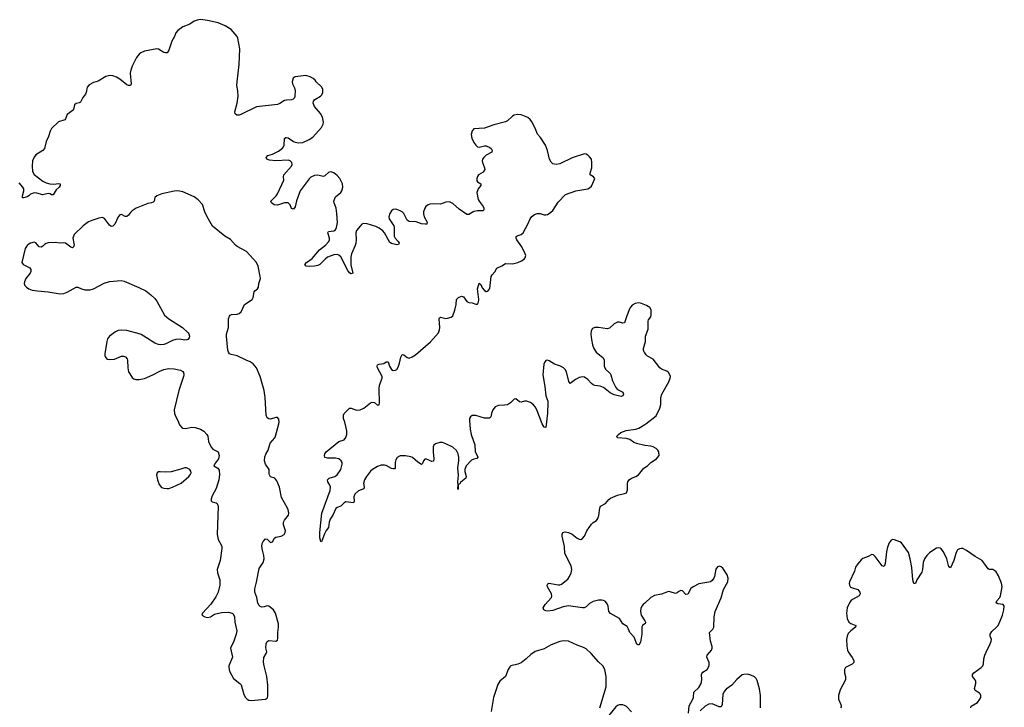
# Model space of a CAD drawing. Header units: inches. Extents: x 1550860 to 1685816, y 509127 to 640511.
# Tile 90 of 91: x 1652867 to 1664102, y 621217 to 629061. Entities that reach past the tile are written whole.
import ezdxf

# ---------------------------------------------------------------- set-up
doc = ezdxf.new("R2010")
doc.units = ezdxf.units.IN
doc.header["$MEASUREMENT"] = 0
doc.layers.add('B6652', color=7, linetype='Continuous')
doc.layers.add('B6662', color=7, linetype='Continuous')

msp = doc.modelspace()

# ---------------------------------------------------------------- linework, layer by layer
at = {"layer": 'B6652', "color": 6}
for points, elevation in [([(1660000, 625809), (1659964, 625824), (1659930, 625830), (1659890, 625823), (1659856, 625804), (1659830, 625770), (1659796, 625684), (1659770, 625602), (1659750, 625598), (1659710, 625610), (1659690, 625609), (1659650, 625590), (1659598, 625542), (1659570, 625533), (1659470, 625550), (1659430, 625549), (1659403, 625537), (1659388, 625512), (1659385, 625475), (1659390, 625411), (1659404, 625350), (1659418, 625310), (1659445, 625270), (1659524, 625204), (1659536, 625176), (1659538, 625110), (1659550, 625073), (1659605, 625025), (1659613, 625010), (1659630, 624943), (1659670, 624864), (1659690, 624844), (1659751, 624810), (1659755, 624790), (1659750, 624770), (1659730, 624761), (1659650, 624783), (1659605, 624805), (1659530, 624864), (1659490, 624879), (1659430, 624888), (1659410, 624895), (1659390, 624910), (1659350, 624956), (1659310, 624982), (1659290, 624985), (1659250, 624978), (1659210, 624955), (1659150, 624909), (1659132, 624932), (1659105, 625045), (1659091, 625070), (1659072, 625090), (1659038, 625110), (1658970, 625131), (1658910, 625171), (1658890, 625177), (1658870, 625172), (1658855, 625150), (1658849, 625131), (1658835, 625010), (1658858, 624878), (1658871, 624770), (1658892, 624710), (1658894, 624690), (1658888, 624572), (1658870, 624410), (1658850, 624411), (1658830, 624452), (1658769, 624609), (1658750, 624643), (1658729, 624669), (1658694, 624694), (1658650, 624709), (1658629, 624711), (1658590, 624699), (1658570, 624703), (1658530, 624736), (1658510, 624732), (1658468, 624690), (1658432, 624668), (1658398, 624662), (1658330, 624660), (1658294, 624646), (1658266, 624610), (1658250, 624570), (1658242, 624530), (1658226, 624514), (1658170, 624516), (1658070, 624546), (1658030, 624547), (1658009, 624531), (1658000, 624510), (1657998, 624490), (1658006, 624390), (1658018, 624330), (1658060, 624210), (1658063, 624130), (1658088, 624090), (1658094, 624070), (1658085, 624055), (1658050, 624048), (1658023, 624037), (1657963, 623970), (1657947, 623930), (1657947, 623907), (1657961, 623850), (1657958, 623830), (1657919, 623801), (1657898, 623782), (1657890, 623768), (1657878, 623762), (1657872, 623748), (1657870, 623702), (1657865, 623710), (1657869, 623750), (1657865, 623790), (1657875, 623865), (1657868, 623950), (1657878, 624030), (1657878, 624070), (1657869, 624110), (1657850, 624148), (1657810, 624183), (1657730, 624223), (1657690, 624237), (1657662, 624238), (1657610, 624224), (1657592, 624208), (1657586, 624190), (1657585, 624130), (1657593, 624050), (1657590, 624025), (1657570, 624021), (1657510, 624049), (1657490, 624048), (1657476, 624030), (1657462, 623998), (1657450, 623988), (1657410, 624013), (1657350, 624068), (1657330, 624076), (1657270, 624085), (1657210, 624087), (1657174, 624066), (1657159, 624041), (1657150, 624010), (1657152, 623950), (1657142, 623938), (1657130, 623936), (1657110, 623942), (1657050, 623974), (1657030, 623980), (1656990, 623981), (1656950, 623965), (1656893, 623930), (1656871, 623910), (1656825, 623850), (1656801, 623810), (1656790, 623770), (1656798, 623730), (1656792, 623710), (1656733, 623687), (1656692, 623648), (1656681, 623619), (1656683, 623570), (1656674, 623550), (1656590, 623560), (1656570, 623551), (1656530, 623511), (1656490, 623497), (1656475, 623485), (1656440, 623410), (1656410, 623364), (1656399, 623330), (1656390, 623270), (1656365, 623235), (1656345, 623195), (1656310, 623104), (1656304, 623110), (1656290, 623149), (1656290, 623210), (1656313, 623433), (1656411, 623691), (1656412, 623732), (1656407, 623750), (1656383, 623790), (1656379, 623810), (1656399, 623830), (1656464, 623850), (1656491, 623870), (1656531, 623930), (1656548, 623990), (1656546, 624010), (1656536, 624030), (1656510, 624050), (1656470, 624059), (1656379, 624059), (1656350, 624068), (1656343, 624090), (1656348, 624110), (1656365, 624130), (1656510, 624249), (1656570, 624270), (1656590, 624293), (1656601, 624330), (1656599, 624370), (1656578, 624470), (1656563, 624510), (1656562, 624550), (1656570, 624570), (1656630, 624631), (1656650, 624631), (1656710, 624607), (1656750, 624609), (1656792, 624628), (1656870, 624689), (1656890, 624698), (1656914, 624694), (1656950, 624662), (1656970, 624666), (1656973, 624690), (1656968, 624850), (1656974, 624890), (1657003, 624970), (1657004, 624990), (1656948, 625090), (1656944, 625110), (1656950, 625123), (1656967, 625133), (1657020, 625140), (1657050, 625158), (1657070, 625156), (1657087, 625110), (1657110, 625070), (1657130, 625059), (1657156, 625064), (1657169, 625071), (1657184, 625096), (1657199, 625141), (1657214, 625210), (1657230, 625241), (1657250, 625239), (1657290, 625206), (1657310, 625201), (1657345, 625215), (1657382, 625238), (1657555, 625385), (1657644, 625490), (1657657, 625523), (1657660, 625550), (1657653, 625647), (1657659, 625661), (1657670, 625669), (1657730, 625653), (1657750, 625655), (1657792, 625668), (1657810, 625684), (1657834, 625746), (1657848, 625810), (1657852, 625868), (1657875, 625890), (1657910, 625906), (1657930, 625901), (1657970, 625845), (1657990, 625835), (1658030, 625832), (1658070, 625816), (1658090, 625816), (1658102, 625838), (1658105, 625870), (1658090, 625990), (1658110, 626055), (1658130, 626039), (1658143, 626003), (1658170, 625972), (1658190, 625961), (1658210, 625964), (1658230, 625994), (1658245, 626130), (1658257, 626150), (1658290, 626186), (1658313, 626227), (1658368, 626252), (1658410, 626280), (1658490, 626274), (1658550, 626290), (1658594, 626310), (1658624, 626330), (1658636, 626344), (1658641, 626370), (1658636, 626390), (1658595, 626470), (1658541, 626550), (1658531, 626570), (1658532, 626588), (1658543, 626597), (1658590, 626611), (1658612, 626628), (1658666, 626730), (1658691, 626790), (1658710, 626816), (1658740, 626840), (1658770, 626851), (1658807, 626850), (1658850, 626836), (1658870, 626834), (1658890, 626839), (1658910, 626850), (1658950, 626886), (1659010, 626980), (1659094, 627066), (1659212, 627108), (1659350, 627132), (1659370, 627143), (1659390, 627162), (1659424, 627230), (1659430, 627250), (1659416, 627270), (1659378, 627290), (1659377, 627310), (1659396, 627370), (1659395, 627430), (1659390, 627470), (1659370, 627498), (1659350, 627516), (1659330, 627526), (1659310, 627530), (1659170, 627485), (1659030, 627415), (1658990, 627408), (1658950, 627417), (1658930, 627436), (1658912, 627470), (1658888, 627570), (1658865, 627630), (1658810, 627716), (1658776, 627756), (1658750, 627822), (1658710, 627895), (1658690, 627922), (1658665, 627945), (1658590, 627976), (1658550, 627981), (1658510, 627971), (1658490, 627959), (1658434, 627906), (1658410, 627895), (1658277, 627863), (1658170, 627824), (1658050, 627814), (1658029, 627791), (1658020, 627750), (1658027, 627710), (1658050, 627659), (1658070, 627628), (1658090, 627609), (1658110, 627606), (1658170, 627623), (1658190, 627621), (1658230, 627604), (1658248, 627590), (1658260, 627570), (1658253, 627550), (1658190, 627515), (1658163, 627490), (1658149, 627470), (1658144, 627450), (1658146, 627430), (1658172, 627370), (1658175, 627350), (1658157, 627323), (1658103, 627290), (1658089, 627271), (1658082, 627250), (1658082, 627222), (1658091, 627211), (1658127, 627187), (1658128, 627170), (1658099, 627130), (1658089, 627110), (1658085, 627090), (1658099, 627010), (1658109, 626990), (1658154, 626930), (1658163, 626910), (1658163, 626890), (1658150, 626882), (1658090, 626880), (1658050, 626873), (1657990, 626840), (1657970, 626839), (1657881, 626901), (1657810, 626963), (1657770, 626983), (1657730, 626979), (1657670, 626956), (1657590, 626959), (1657545, 626955), (1657528, 626950), (1657502, 626930), (1657489, 626910), (1657476, 626870), (1657475, 626845), (1657483, 626810), (1657515, 626750), (1657512, 626730), (1657492, 626728), (1657450, 626731), (1657390, 626753), (1657310, 626759), (1657290, 626774), (1657250, 626850), (1657230, 626870), (1657210, 626882), (1657170, 626897), (1657150, 626900), (1657130, 626896), (1657110, 626880), (1657092, 626850), (1657079, 626810), (1657081, 626790), (1657137, 626710), (1657141, 626690), (1657138, 626610), (1657141, 626590), (1657150, 626570), (1657187, 626530), (1657196, 626510), (1657190, 626498), (1657170, 626494), (1657110, 626507), (1657090, 626521), (1657030, 626630), (1657012, 626652), (1656970, 626683), (1656930, 626701), (1656830, 626732), (1656790, 626735), (1656770, 626728), (1656750, 626707), (1656710, 626655), (1656702, 626630), (1656705, 626550), (1656702, 626510), (1656695, 626485), (1656654, 626390), (1656646, 626350), (1656646, 626266), (1656667, 626170), (1656650, 626161), (1656630, 626173), (1656610, 626201), (1656530, 626354), (1656510, 626376), (1656490, 626383), (1656450, 626379), (1656379, 626350), (1656353, 626330), (1656292, 626270), (1656270, 626256), (1656231, 626249), (1656170, 626246), (1656136, 626250), (1656122, 626270), (1656141, 626290), (1656203, 626337), (1656286, 626434), (1656358, 626490), (1656393, 626530), (1656401, 626550), (1656400, 626570), (1656384, 626630), (1656390, 626645), (1656450, 626652), (1656470, 626665), (1656483, 626690), (1656492, 626748), (1656487, 626850), (1656477, 626910), (1656454, 626970), (1656451, 626990), (1656470, 627040), (1656530, 627090), (1656542, 627110), (1656555, 627150), (1656550, 627190), (1656519, 627250), (1656490, 627285), (1656450, 627314), (1656430, 627322), (1656410, 627324), (1656390, 627318), (1656350, 627279), (1656330, 627271), (1656270, 627287), (1656230, 627285), (1656190, 627264), (1656170, 627245), (1656066, 627110), (1656027, 626993), (1656010, 626927), (1655990, 626901), (1655970, 626906), (1655952, 626950), (1655930, 626972), (1655890, 626970), (1655810, 626944), (1655771, 626950), (1655740, 626970), (1655733, 626990), (1655794, 627050), (1655810, 627073), (1655882, 627230), (1655877, 627270), (1655881, 627290), (1655970, 627390), (1655974, 627410), (1655971, 627430), (1655953, 627450), (1655930, 627457), (1655790, 627450), (1655719, 627459), (1655688, 627470), (1655680, 627490), (1655700, 627510), (1655750, 627528), (1655818, 627562), (1655865, 627595), (1655877, 627610), (1655885, 627630), (1655890, 627705), (1655904, 627716), (1655910, 627718), (1655930, 627712), (1655990, 627672), (1656010, 627664), (1656050, 627656), (1656099, 627661), (1656170, 627693), (1656210, 627721), (1656309, 627830), (1656331, 627870), (1656332, 627890), (1656323, 627950), (1656301, 627990), (1656232, 628070), (1656216, 628110), (1656218, 628130), (1656233, 628150), (1656300, 628190), (1656315, 628205), (1656327, 628230), (1656327, 628270), (1656310, 628294), (1656250, 628350), (1656238, 628370), (1656216, 628390), (1656182, 628410), (1656130, 628425), (1656010, 628408), (1655987, 628393), (1655975, 628350), (1655979, 628330), (1656004, 628284), (1656011, 628250), (1656007, 628190), (1656001, 628170), (1655987, 628153), (1655970, 628146), (1655910, 628143), (1655890, 628138), (1655835, 628105), (1655810, 628095), (1655570, 628065), (1655390, 627979), (1655370, 627971), (1655345, 627970), (1655326, 627986), (1655321, 628010), (1655349, 628110), (1655360, 628190), (1655357, 628250), (1655346, 628310), (1655347, 628350), (1655370, 628550), (1655378, 628730), (1655357, 628850), (1655349, 628870), (1655280, 628950), (1655210, 628991), (1655130, 629023), (1655010, 629052), (1654930, 629061), (1654890, 629054), (1654858, 629042), (1654809, 629011), (1654730, 628981), (1654670, 628937), (1654649, 628910), (1654635, 628870), (1654604, 628816), (1654568, 628712), (1654550, 628684), (1654530, 628681), (1654510, 628688), (1654450, 628725), (1654430, 628729), (1654290, 628700), (1654250, 628682), (1654230, 628667), (1654199, 628630), (1654150, 628530), (1654134, 628486), (1654129, 628450), (1654138, 628330), (1654130, 628310), (1654110, 628309), (1654090, 628316), (1654010, 628382), (1653970, 628406), (1653930, 628421), (1653895, 628425), (1653850, 628412), (1653761, 628359), (1653710, 628344), (1653661, 628319), (1653636, 628290), (1653626, 628230), (1653617, 628210), (1653587, 628173), (1653559, 628121), (1653547, 628113), (1653510, 628105), (1653493, 628090), (1653486, 628050), (1653477, 628030), (1653410, 627980), (1653391, 627929), (1653381, 627919), (1653310, 627894), (1653230, 627819), (1653213, 627790), (1653195, 627730), (1653169, 627670), (1653148, 627592), (1653130, 627569), (1653050, 627518), (1653030, 627492), (1653013, 627450), (1653008, 627388), (1653014, 627330), (1653030, 627295), (1653130, 627217), (1653170, 627198), (1653210, 627188), (1653254, 627186), (1653312, 627192), (1653328, 627188), (1653330, 627170), (1653316, 627150), (1653281, 627119), (1653250, 627061), (1653230, 627062), (1653213, 627073), (1653190, 627078), (1653130, 627063), (1653062, 627082), (1653030, 627086), (1652990, 627072), (1652970, 627051), (1652950, 627039), (1652910, 627028), (1652898, 627030), (1652898, 627050), (1652915, 627110), (1652915, 627130), (1652904, 627150), (1652859, 627199)], 600), ([(1660000, 625259), (1659992, 625270), (1659986, 625290), (1659985, 625310), (1660000, 625365)], 600), ([(1660000, 624205), (1659906, 624226), (1659870, 624241), (1659830, 624271), (1659790, 624282), (1659689, 624290), (1659679, 624310), (1659698, 624330), (1659727, 624350), (1659786, 624374), (1659898, 624390), (1659930, 624400), (1660000, 624444)], 600), ([(1660000, 622168), (1659973, 622150), (1659966, 622134), (1659966, 622050), (1659950, 621961), (1659930, 621924), (1659910, 621939), (1659877, 622017), (1659830, 622070), (1659813, 622110), (1659797, 622137), (1659750, 622171), (1659711, 622231), (1659609, 622289), (1659590, 622310), (1659581, 622370), (1659570, 622399), (1659550, 622425), (1659530, 622437), (1659510, 622441), (1659470, 622440), (1659410, 622424), (1659370, 622403), (1659330, 622362), (1659309, 622351), (1659290, 622350), (1659130, 622373), (1659070, 622362), (1658950, 622323), (1658895, 622315), (1658870, 622317), (1658848, 622328), (1658840, 622350), (1658862, 622390), (1658934, 622470), (1658940, 622490), (1658935, 622510), (1658891, 622590), (1658887, 622610), (1658893, 622627), (1658910, 622633), (1658929, 622631), (1659010, 622613), (1659030, 622614), (1659050, 622622), (1659121, 622679), (1659142, 622710), (1659160, 622750), (1659167, 622790), (1659160, 622830), (1659086, 622970), (1659084, 623050), (1659056, 623170), (1659057, 623190), (1659066, 623210), (1659090, 623217), (1659130, 623210), (1659170, 623192), (1659230, 623146), (1659250, 623136), (1659270, 623133), (1659290, 623141), (1659310, 623169), (1659337, 623230), (1659390, 623305), (1659410, 623324), (1659450, 623349), (1659464, 623370), (1659474, 623406), (1659485, 623490), (1659496, 623510), (1659550, 623541), (1659590, 623588), (1659610, 623603), (1659690, 623637), (1659770, 623655), (1659790, 623665), (1659804, 623696), (1659801, 623770), (1659806, 623790), (1659820, 623810), (1659848, 623832), (1659897, 623850), (1659927, 623870), (1659990, 623944), (1660000, 623951)], 600), ([(1660000, 622406), (1659983, 622390), (1659967, 622370), (1659955, 622345), (1659951, 622310), (1659958, 622270), (1660000, 622204)], 600), ([(1659488, 621212), (1659558, 621450), (1659560, 621570), (1659544, 621650), (1659520, 621690), (1659470, 621734), (1659389, 621829), (1659330, 621885), (1659301, 621901), (1659230, 621926), (1659130, 621970), (1659075, 621975), (1659030, 621966), (1658930, 621930), (1658850, 621885), (1658750, 621853), (1658699, 621821), (1658648, 621770), (1658590, 621725), (1658550, 621709), (1658473, 621690), (1658461, 621679), (1658440, 621650), (1658410, 621570), (1658345, 621515), (1658321, 621479), (1658274, 621330), (1658245, 621170)], 700), ([(1659850, 621166), (1659790, 621226), (1659770, 621239), (1659750, 621247), (1659713, 621247), (1659690, 621238), (1659670, 621223), (1659557, 621083)], 700)]:
    msp.add_lwpolyline(points, dxfattribs=dict(at, elevation=elevation))
at = {"layer": 'B6652', "color": 6, "elevation": 700}
for points in [[(1654670, 627107), (1654630, 627104), (1654490, 627076), (1654430, 627053), (1654409, 627031), (1654401, 626990), (1654390, 626978), (1654372, 626970), (1654330, 626964), (1654196, 626910), (1654150, 626881), (1654130, 626861), (1654110, 626830), (1654090, 626815), (1654070, 626817), (1654030, 626840), (1654010, 626835), (1653990, 626811), (1653952, 626730), (1653930, 626704), (1653910, 626700), (1653890, 626715), (1653834, 626794), (1653810, 626803), (1653770, 626796), (1653690, 626771), (1653650, 626753), (1653590, 626708), (1653488, 626610), (1653474, 626570), (1653488, 626490), (1653482, 626470), (1653470, 626460), (1653450, 626464), (1653390, 626510), (1653370, 626517), (1653330, 626512), (1653270, 626519), (1653190, 626514), (1653170, 626509), (1653150, 626497), (1653130, 626476), (1653110, 626464), (1653088, 626468), (1653050, 626515), (1653030, 626522), (1652990, 626512), (1652970, 626501), (1652950, 626485), (1652929, 626451), (1652890, 626290), (1652908, 626268), (1652981, 626230), (1652992, 626212), (1652993, 626190), (1652985, 626170), (1652938, 626110), (1652921, 626070), (1652919, 626050), (1652925, 626030), (1652943, 626010), (1652970, 625991), (1653010, 625976), (1653070, 625966), (1653190, 625958), (1653330, 625934), (1653370, 625939), (1653410, 625953), (1653510, 626008), (1653530, 626009), (1653571, 625991), (1653610, 625981), (1653670, 625981), (1653710, 625992), (1653830, 626055), (1653890, 626076), (1654024, 626084), (1654058, 626078), (1654227, 626007), (1654306, 625966), (1654364, 625924), (1654410, 625879), (1654430, 625851), (1654519, 625690), (1654568, 625648), (1654723, 625550), (1654788, 625490), (1654796, 625476), (1654803, 625450), (1654799, 625430), (1654786, 625414), (1654773, 625407), (1654750, 625406), (1654690, 625417), (1654650, 625413), (1654610, 625402), (1654535, 625365), (1654510, 625357), (1654470, 625352), (1654450, 625354), (1654409, 625369), (1654313, 625433), (1654252, 625470), (1654230, 625478), (1654090, 625514), (1654030, 625519), (1653990, 625514), (1653961, 625499), (1653892, 625450), (1653870, 625419), (1653860, 625390), (1653838, 625250), (1653839, 625230), (1653845, 625210), (1653857, 625197), (1653869, 625189), (1653890, 625185), (1653949, 625190), (1654030, 625221), (1654050, 625223), (1654074, 625214), (1654092, 625192), (1654097, 625177), (1654100, 625090), (1654110, 625043), (1654150, 624979), (1654170, 624965), (1654190, 624958), (1654230, 624956), (1654290, 624969), (1654385, 625010), (1654467, 625053), (1654511, 625069), (1654570, 625081), (1654630, 625078), (1654702, 625062), (1654729, 625049), (1654736, 625036), (1654739, 625010), (1654734, 624990), (1654684, 624830), (1654629, 624611), (1654634, 624570), (1654648, 624530), (1654670, 624490), (1654690, 624441), (1654716, 624410), (1654730, 624403), (1654758, 624398), (1654830, 624412), (1654870, 624410), (1654930, 624390), (1654967, 624367), (1655002, 624330), (1655015, 624310), (1655020, 624250), (1655050, 624185), (1655070, 624161), (1655130, 624132), (1655143, 624090), (1655137, 624050), (1655091, 623990), (1655083, 623970), (1655126, 623946), (1655141, 623921), (1655148, 623870), (1655140, 623810), (1655108, 623712), (1655063, 623630), (1655051, 623590), (1655051, 623571), (1655062, 623562), (1655110, 623551), (1655121, 623541), (1655132, 623512), (1655120, 623190), (1655132, 623130), (1655166, 623070), (1655174, 623050), (1655175, 623030), (1655153, 622890), (1655120, 622790), (1655124, 622750), (1655149, 622670), (1655150, 622610), (1655131, 622530), (1655104, 622476), (1655046, 622394), (1654953, 622290), (1654945, 622270), (1654979, 622250), (1655010, 622243), (1655043, 622250), (1655090, 622280), (1655170, 622300), (1655250, 622303), (1655290, 622292), (1655302, 622282), (1655318, 622250), (1655320, 622190), (1655343, 622090), (1655336, 622050), (1655310, 621970), (1655271, 621890), (1655295, 621790), (1655255, 621690), (1655252, 621670), (1655261, 621630), (1655305, 621545), (1655378, 621490), (1655392, 621472), (1655424, 621364), (1655444, 621330), (1655462, 621310), (1655480, 621300), (1655510, 621296), (1655630, 621308), (1655670, 621311), (1655685, 621316), (1655694, 621326), (1655700, 621350), (1655699, 621470), (1655688, 621570), (1655655, 621690), (1655647, 621733), (1655654, 621786), (1655681, 621830), (1655685, 621850), (1655677, 621897), (1655679, 621941), (1655690, 621967), (1655710, 621980), (1655790, 621970), (1655810, 621983), (1655814, 622006), (1655811, 622070), (1655819, 622130), (1655819, 622170), (1655787, 622290), (1655764, 622330), (1655710, 622371), (1655690, 622373), (1655657, 622363), (1655630, 622360), (1655610, 622366), (1655598, 622378), (1655585, 622405), (1655572, 622470), (1655549, 622529), (1655549, 622570), (1655570, 622643), (1655598, 622802), (1655645, 622870), (1655658, 622910), (1655654, 622950), (1655636, 623010), (1655629, 623050), (1655635, 623085), (1655645, 623110), (1655670, 623138), (1655690, 623134), (1655730, 623098), (1655739, 623101), (1655750, 623105), (1655775, 623145), (1655790, 623158), (1655851, 623169), (1655883, 623190), (1655895, 623210), (1655898, 623230), (1655878, 623298), (1655878, 623330), (1655887, 623353), (1655935, 623410), (1655939, 623430), (1655930, 623469), (1655921, 623490), (1655853, 623610), (1655831, 623730), (1655801, 623801), (1655778, 623830), (1655730, 623847), (1655720, 623860), (1655715, 623875), (1655713, 623930), (1655673, 623990), (1655661, 624030), (1655665, 624075), (1655676, 624104), (1655702, 624150), (1655724, 624230), (1655777, 624290), (1655787, 624310), (1655824, 624450), (1655827, 624470), (1655822, 624502), (1655810, 624522), (1655790, 624521), (1655730, 624504), (1655710, 624506), (1655690, 624519), (1655680, 624550), (1655669, 624750), (1655658, 624830), (1655609, 624991), (1655570, 625090), (1655530, 625136), (1655497, 625157), (1655450, 625175), (1655350, 625227), (1655280, 625240), (1655260, 625250), (1655248, 625268), (1655243, 625290), (1655225, 625450), (1655227, 625473), (1655251, 625549), (1655251, 625649), (1655261, 625679), (1655270, 625690), (1655284, 625696), (1655350, 625701), (1655371, 625709), (1655394, 625730), (1655432, 625810), (1655518, 625870), (1655530, 625890), (1655543, 625957), (1655551, 625969), (1655579, 625990), (1655590, 626010), (1655595, 626050), (1655613, 626110), (1655612, 626132), (1655587, 626250), (1655570, 626291), (1655455, 626415), (1655350, 626472), (1655329, 626489), (1655274, 626554), (1655207, 626590), (1655066, 626706), (1655007, 626810), (1654979, 626870), (1654951, 626951), (1654905, 627005), (1654859, 627039), (1654730, 627098)], [(1654750, 623950), (1654707, 623933), (1654595, 623905), (1654530, 623899), (1654470, 623905), (1654450, 623903), (1654434, 623890), (1654428, 623870), (1654439, 623810), (1654460, 623760), (1654486, 623726), (1654510, 623715), (1654550, 623712), (1654570, 623714), (1654610, 623729), (1654708, 623772), (1654796, 623850), (1654813, 623870), (1654823, 623890), (1654819, 623910), (1654807, 623930), (1654770, 623948)]]:
    msp.add_lwpolyline(points, close=True, dxfattribs=at)
at = {"layer": 'B6662', "color": 6, "elevation": 600}
for points in [[(1660000, 625365), (1660007, 625390), (1660007, 625450), (1660038, 625530), (1660039, 625621), (1660044, 625636), (1660068, 625670), (1660074, 625690), (1660073, 625750), (1660057, 625777), (1660020, 625800), (1660000, 625809)], [(1660000, 624444), (1660010, 624450), (1660130, 624540), (1660173, 624630), (1660182, 624670), (1660184, 624750), (1660194, 624790), (1660273, 624930), (1660291, 624970), (1660292, 624990), (1660287, 625010), (1660270, 625035), (1660250, 625053), (1660190, 625076), (1660170, 625091), (1660094, 625190), (1660030, 625223), (1660016, 625236), (1660000, 625259)], [(1660000, 623951), (1660030, 623972), (1660070, 624010), (1660132, 624050), (1660163, 624090), (1660160, 624130), (1660148, 624150), (1660128, 624170), (1660096, 624190), (1660070, 624197), (1660004, 624204), (1660000, 624205)], [(1663719, 621210), (1663725, 621230), (1663797, 621270), (1663825, 621310), (1663833, 621330), (1663834, 621350), (1663826, 621370), (1663818, 621378), (1663770, 621410), (1663764, 621430), (1663776, 621490), (1663776, 621510), (1663769, 621530), (1663740, 621570), (1663738, 621590), (1663753, 621610), (1663838, 621670), (1663856, 621690), (1663866, 621714), (1663869, 621770), (1663879, 621810), (1663910, 621882), (1663939, 621930), (1663953, 621970), (1663955, 621990), (1663940, 622030), (1663941, 622050), (1663959, 622081), (1664015, 622130), (1664031, 622150), (1664060, 622210), (1664081, 622270), (1664098, 622330), (1664102, 622370), (1664088, 622388), (1664030, 622398), (1664010, 622410), (1664016, 622430), (1664050, 622468), (1664059, 622490), (1664077, 622590), (1664072, 622632), (1664038, 622718), (1664010, 622762), (1663995, 622775), (1663970, 622788), (1663930, 622789), (1663917, 622797), (1663850, 622892), (1663770, 622937), (1663670, 623006), (1663630, 623027), (1663610, 623029), (1663590, 623025), (1663570, 623012), (1663560, 623000), (1663548, 622972), (1663528, 622890), (1663490, 622809), (1663470, 622819), (1663448, 622910), (1663410, 622990), (1663383, 623023), (1663370, 623031), (1663350, 623035), (1663330, 623031), (1663310, 623022), (1663250, 622979), (1663218, 622950), (1663190, 622910), (1663178, 622870), (1663170, 622790), (1663161, 622759), (1663106, 622670), (1663090, 622631), (1663070, 622631), (1663059, 622670), (1663046, 622810), (1663029, 622910), (1663010, 622982), (1662930, 623092), (1662910, 623104), (1662850, 623127), (1662830, 623130), (1662810, 623122), (1662790, 623092), (1662770, 623043), (1662757, 622990), (1662742, 622858), (1662730, 622824), (1662710, 622830), (1662630, 622939), (1662610, 622958), (1662590, 622961), (1662550, 622936), (1662487, 622913), (1662470, 622900), (1662430, 622855), (1662406, 622814), (1662391, 622769), (1662336, 622650), (1662333, 622630), (1662336, 622610), (1662349, 622589), (1662370, 622578), (1662430, 622561), (1662455, 622530), (1662459, 622510), (1662446, 622490), (1662370, 622446), (1662350, 622430), (1662335, 622410), (1662311, 622350), (1662302, 622290), (1662309, 622230), (1662330, 622190), (1662350, 622174), (1662407, 622150), (1662403, 622130), (1662351, 622090), (1662322, 622058), (1662310, 622030), (1662303, 621990), (1662305, 621915), (1662313, 621870), (1662322, 621850), (1662366, 621786), (1662384, 621750), (1662385, 621730), (1662365, 621710), (1662290, 621671), (1662280, 621650), (1662277, 621610), (1662291, 621570), (1662290, 621530), (1662230, 621417), (1662209, 621350), (1662209, 621310), (1662237, 621250), (1662242, 621230), (1662239, 621221), (1662233, 621210)], [(1660498, 621150), (1660506, 621234), (1660549, 621311), (1660554, 621330), (1660559, 621390), (1660617, 621443), (1660642, 621490), (1660650, 621530), (1660646, 621590), (1660650, 621602), (1660663, 621617), (1660710, 621650), (1660733, 621690), (1660735, 621730), (1660707, 621790), (1660712, 621810), (1660761, 621870), (1660767, 621890), (1660768, 621910), (1660751, 621970), (1660740, 622070), (1660777, 622110), (1660788, 622130), (1660792, 622250), (1660802, 622310), (1660870, 622464), (1660898, 622562), (1660948, 622650), (1660952, 622690), (1660940, 622730), (1660890, 622804), (1660870, 622821), (1660850, 622828), (1660830, 622820), (1660810, 622792), (1660795, 622710), (1660788, 622690), (1660770, 622663), (1660750, 622650), (1660730, 622643), (1660616, 622624), (1660550, 622590), (1660527, 622573), (1660490, 622507), (1660470, 622503), (1660430, 622544), (1660410, 622548), (1660390, 622539), (1660370, 622523), (1660350, 622516), (1660290, 622535), (1660270, 622537), (1660190, 622509), (1660110, 622494), (1660069, 622471), (1660000, 622406)], [(1660000, 622204), (1660009, 622190), (1660004, 622170), (1660000, 622168)], [(1661320, 621210), (1661319, 621350), (1661308, 621428), (1661283, 621523), (1661270, 621546), (1661250, 621565), (1661210, 621585), (1661170, 621594), (1661130, 621593), (1661110, 621586), (1661050, 621534), (1660992, 621468), (1660930, 621425), (1660904, 621396), (1660890, 621363), (1660881, 621250), (1660877, 621230), (1660870, 621221), (1660850, 621221), (1660770, 621257), (1660730, 621253), (1660688, 621230), (1660630, 621176)]]:
    msp.add_lwpolyline(points, dxfattribs=at)

doc.saveas('drawing.dxf')
